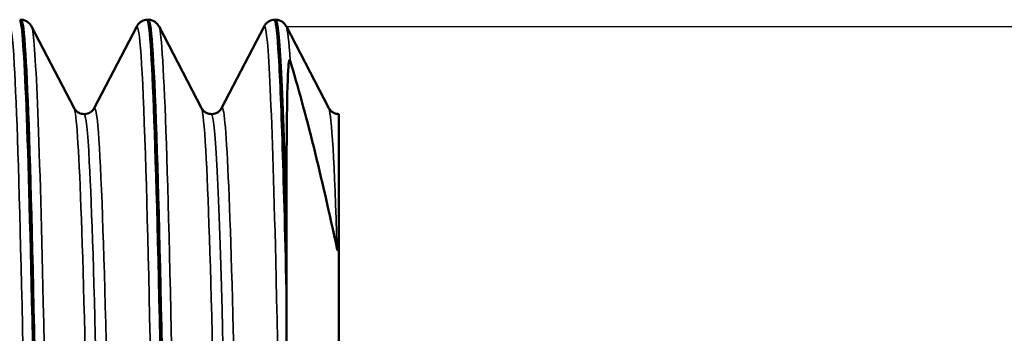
# Model space of a CAD drawing. Header units: millimetres. Extents: x -411 to 1140, y -69 to 356.
# Tile 21 of 25: x 85.76 to 93.5, y 228.97 to 231.44. Entities that reach past the tile are written whole.
import ezdxf

# ---------------------------------------------------------------- set-up
doc = ezdxf.new("R2010")
doc.units = ezdxf.units.MM
for name, color, linetype, lineweight in [('Видимые тонкие (ГОСТ)', 7, 'Continuous', 35), ('Видимый контур (ГОСТ)', 7, 'Continuous', 50), ('Размер (ГОСТ)', 7, 'Continuous', 25)]:
    doc.layers.add(name, color=color, linetype=linetype, lineweight=lineweight)
doc.styles.add('Обычный текст (ГОСТ)', font='GOST Common Italic.ttf')
doc.dimstyles.new('Обычный (ГОСТ)', dxfattribs={"dimtxt": 3.5, "dimasz": 3.5, "dimexe": 1, "dimexo": 0, "dimgap": 0.5, "dimtad": 1, "dimrnd": 1e-08, "dimtxsty": 'Обычный текст (ГОСТ)', "dimblk": 'Filled-1', "dimcen": 0.09, "dimdle": 15, "dimclrd": 256, "dimclre": 256, "dimclrt": 256, "dimazin": 2, "dimtfac": 0.714286, "dimtdec": 3, "dimtmove": 0, "dimatfit": 3, "dimfxl": 1, "dimtolj": 1, "dimlwd": 25, "dimlwe": 25, "dimarcsym": 0})

# ---------------------------------------------------------------- blocks, each defined once
blk = doc.blocks.new('Filled-1')
at = {"color": 0}
for p, q in [((0, 0), (-1, 0.1429)), ((-1, 0.1429), (-1, -0.1429)), ((-1, 0), (0, 0)), ((-1, -0.1429), (0, 0))]:
    blk.add_line(p, q, dxfattribs=at)
at = {"color": 0, "flags": 128}
blk.add_lwpolyline([(-1, -0.1429), (0, 0), (-1, 0.1429), (-1, -0.1429)], dxfattribs=at)
at = {"color": 0}
blk.add_solid([(-1, -0.1429), (0, 0), (-1, 0.1429), (-1, -0.1429)], dxfattribs=at)
blk = doc.blocks.new('*D12')
at = {"layer": 'Defpoints', "color": 0, "linetype": 'Continuous', "transparency": 16777216}
for p in [(87.8608, 231.3831), (87.2787, 206.3938), (106.8702, 206.3938)]:
    blk.add_point(p, dxfattribs=at)
at = {"layer": 'Размер (ГОСТ)', "linetype": 'Continuous', "lineweight": 25, "transparency": 16777216}
for p, q in [((87.8608, 231.3831), (107.8702, 231.3831)), ((106.8702, 227.8831), (106.8702, 209.8938)), ((87.2787, 206.3938), (107.8702, 206.3938))]:
    blk.add_line(p, q, dxfattribs=at)
at = {"layer": 'Размер (ГОСТ)', "linetype": 'Continuous', "lineweight": 25, "transparency": 16777216, "xscale": 3.5, "yscale": 3.5, "zscale": 3.5}
for p, rotation in [((106.8702, 231.3831), 90), ((106.8702, 206.3938), 270)]:
    blk.add_blockref('Filled-1', p, dxfattribs=dict(at, rotation=rotation))
at = {"layer": 'Размер (ГОСТ)', "linetype": 'Continuous', "lineweight": 25, "transparency": 16777216, "insert": (102.7529, 208.7763), "char_height": 3.5, "attachment_point": 1, "rotation": 90, "style": 'Обычный текст (ГОСТ)'}
blk.add_mtext('\\A1; \\fGOST Common|b0|i1;\\H3.5000;M 25\\fAIGDT|b0|i0;\\H3.5000;X\\fGOST Common|b0|i1;\\H3.5000;1.5', dxfattribs=at)

msp = doc.modelspace()

# ---------------------------------------------------------------- linework, layer by layer
at = {"layer": 'Видимые тонкие (ГОСТ)'}
for points, knots in [([(86.1838, 206.4482), (86.1821, 206.4514), (86.1803, 206.4571), (86.1785, 206.4653), (86.1405, 206.6385), (86.1024, 207.9174), (86.0644, 209.9979), (86.0264, 212.0775), (85.9884, 214.9403), (85.9504, 217.9053), (85.9124, 220.8693), (85.8745, 223.9103), (85.8365, 226.3057), (85.7985, 228.7002), (85.7605, 230.4293), (85.7225, 231.0822), (85.7095, 231.3069), (85.6964, 231.4035), (85.6833, 231.3763)], [18.87409, 18.87409, 18.87409, 18.87409, 18.907778, 18.907778, 18.907778, 19.623658, 19.623658, 19.623658, 20.339265, 20.339265, 20.339265, 21.054605, 21.054605, 21.054605, 21.769682, 21.769682, 21.769682, 22.015683, 22.015683, 22.015683, 22.015683]), ([(86.3593, 206.4559), (86.3371, 206.4154), (86.3148, 206.7326), (86.2926, 207.4021), (86.2545, 208.5464), (86.2165, 210.7098), (86.1785, 213.3773), (86.1405, 216.0438), (86.1024, 219.1911), (86.0644, 222.0703), (86.0264, 224.9484), (85.9884, 227.534), (85.9504, 229.2124), (85.9199, 230.5608), (85.8894, 231.3144), (85.8588, 231.3798)], [12.541836, 12.541836, 12.541836, 12.541836, 12.960872, 12.960872, 12.960872, 13.677029, 13.677029, 13.677029, 14.392908, 14.392908, 14.392908, 15.108515, 15.108515, 15.108515, 15.683429, 15.683429, 15.683429, 15.683429]), ([(87.1848, 206.452), (87.1558, 206.514), (87.1268, 207.1946), (87.0978, 208.4221), (87.0601, 210.0178), (87.0224, 212.5245), (86.9846, 215.3543), (86.9469, 218.1837), (86.9092, 221.3128), (86.8715, 224.0079), (86.8319, 226.8355), (86.7924, 229.1571), (86.7528, 230.3777), (86.73, 231.0814), (86.7072, 231.4157), (86.6843, 231.3743)], [12.590905, 12.590905, 12.590905, 12.590905, 13.137302, 13.137302, 13.137302, 13.847583, 13.847583, 13.847583, 14.557787, 14.557787, 14.557787, 15.302926, 15.302926, 15.302926, 15.732498, 15.732498, 15.732498, 15.732498]), ([(87.3603, 206.4541), (87.3483, 206.4287), (87.3362, 206.5092), (87.3242, 206.6992), (87.2864, 207.2934), (87.2487, 208.9538), (87.211, 211.2909), (87.1732, 213.6278), (87.1355, 216.6219), (87.0978, 219.5708), (87.0601, 222.5195), (87.0224, 225.3986), (86.9846, 227.533), (86.9469, 229.6672), (86.9092, 231.0392), (86.8715, 231.3273), (86.8676, 231.357), (86.8637, 231.3751), (86.8598, 231.3819)], [6.258651, 6.258651, 6.258651, 6.258651, 6.485761, 6.485761, 6.485761, 7.196196, 7.196196, 7.196196, 7.906553, 7.906553, 7.906553, 8.616833, 8.616833, 8.616833, 9.327038, 9.327038, 9.327038, 9.400243, 9.400243, 9.400243, 9.400243]), ([(87.8903, 222.7099), (87.8525, 225.5249), (87.8148, 227.9958), (87.777, 229.5424), (87.7465, 230.7941), (87.7159, 231.432), (87.6853, 231.38)], [8.163135, 8.163135, 8.163135, 8.163135, 8.873974, 8.873974, 8.873974, 9.449312, 9.449312, 9.449312, 9.449312]), ([(85.8503, 207.0896), (85.8462, 207.0967), (85.8422, 207.1156), (85.8381, 207.1466), (85.7996, 207.4389), (85.7611, 208.8024), (85.7227, 210.9053), (85.6842, 213.0074), (85.6457, 215.8296), (85.6073, 218.6854), (85.5688, 221.5403), (85.5304, 224.4033), (85.4919, 226.5787), (85.4535, 228.7534), (85.4151, 230.2216), (85.3766, 230.6267), (85.3677, 230.7209), (85.3587, 230.7574), (85.3498, 230.7383)], [18.875418, 18.875418, 18.875418, 18.875418, 18.952038, 18.952038, 18.952038, 19.676604, 19.676604, 19.676604, 20.400905, 20.400905, 20.400905, 21.124946, 21.124946, 21.124946, 21.848733, 21.848733, 21.848733, 22.01701, 22.01701, 22.01701, 22.01701]), ([(86.6929, 207.0964), (86.6777, 207.0654), (86.6625, 207.192), (86.6474, 207.4812), (86.6088, 208.2171), (86.5702, 209.9975), (86.5316, 212.3871), (86.4931, 214.7757), (86.4545, 217.7513), (86.4159, 220.5867), (86.3774, 223.421), (86.3388, 226.0896), (86.3003, 227.9407), (86.2643, 229.6676), (86.2283, 230.6686), (86.1924, 230.742)], [12.540509, 12.540509, 12.540509, 12.540509, 12.82608, 12.82608, 12.82608, 13.552641, 13.552641, 13.552641, 14.278901, 14.278901, 14.278901, 15.004867, 15.004867, 15.004867, 15.682101, 15.682101, 15.682101, 15.682101]), ([(86.8513, 207.0942), (86.8223, 207.1564), (86.7934, 207.8), (86.7644, 208.9628), (86.7254, 210.5292), (86.6864, 213.0216), (86.6474, 215.8177), (86.6088, 218.583), (86.5702, 221.6198), (86.5316, 224.1851), (86.4931, 226.7495), (86.4545, 228.8197), (86.4159, 229.8897), (86.3942, 230.492), (86.3725, 230.7744), (86.3508, 230.7343)], [12.592232, 12.592232, 12.592232, 12.592232, 13.137602, 13.137602, 13.137602, 13.872239, 13.872239, 13.872239, 14.5988, 14.5988, 14.5988, 15.32506, 15.32506, 15.32506, 15.733825, 15.733825, 15.733825, 15.733825]), ([(87.8523, 207.0965), (87.8352, 207.1284), (87.818, 207.3617), (87.8009, 207.7969), (87.7626, 208.7677), (87.7244, 210.7348), (87.6861, 213.2249), (87.6479, 215.7147), (87.6096, 218.7056), (87.5714, 221.4781), (87.5332, 224.2503), (87.4949, 226.7798), (87.4567, 228.4583), (87.4217, 229.9929), (87.3868, 230.8038), (87.3518, 230.7418)], [6.309047, 6.309047, 6.309047, 6.309047, 6.631993, 6.631993, 6.631993, 7.352195, 7.352195, 7.352195, 8.072312, 8.072312, 8.072312, 8.792346, 8.792346, 8.792346, 9.45064, 9.45064, 9.45064, 9.45064]), ([(85.7711, 207.1415), (85.7587, 207.1392), (85.7462, 207.2431), (85.7338, 207.4564), (85.6953, 208.1168), (85.6568, 209.8202), (85.6183, 212.1514), (85.5798, 214.4818), (85.5413, 217.4186), (85.5028, 220.2467), (85.4643, 223.0738), (85.4258, 225.7669), (85.3874, 227.6706), (85.3489, 229.5737), (85.3104, 230.6709), (85.272, 230.6955), (85.2715, 230.6958), (85.2711, 230.6959), (85.2706, 230.6959)], [18.849556, 18.849556, 18.849556, 18.849556, 19.083648, 19.083648, 19.083648, 19.808751, 19.808751, 19.808751, 20.533593, 20.533593, 20.533593, 21.258179, 21.258179, 21.258179, 21.982514, 21.982514, 21.982514, 21.991149, 21.991149, 21.991149, 21.991149]), ([(86.7721, 207.1353), (86.7346, 207.1384), (86.6971, 208.1537), (86.6595, 209.9545), (86.6209, 211.8087), (86.5823, 214.4775), (86.5437, 217.3071), (86.5051, 220.1354), (86.4664, 223.0985), (86.4278, 225.4707), (86.3892, 227.842), (86.3506, 229.6013), (86.312, 230.3182), (86.2986, 230.5687), (86.2851, 230.6911), (86.2716, 230.689)], [12.566371, 12.566371, 12.566371, 12.566371, 13.272833, 13.272833, 13.272833, 14.000204, 14.000204, 14.000204, 14.727274, 14.727274, 14.727274, 15.454047, 15.454047, 15.454047, 15.707963, 15.707963, 15.707963, 15.707963]), ([(87.6939, 207.0889), (87.6913, 207.0837), (87.6887, 207.0832), (87.6861, 207.0876), (87.6479, 207.1525), (87.6096, 208.2813), (87.5714, 210.2024), (87.5332, 212.1233), (87.4949, 214.8195), (87.4567, 217.6426), (87.4184, 220.4654), (87.3802, 223.3903), (87.342, 225.714), (87.3038, 228.0374), (87.2655, 229.7394), (87.2273, 230.4109), (87.216, 230.6094), (87.2047, 230.7173), (87.1934, 230.7369)], [6.257323, 6.257323, 6.257323, 6.257323, 6.306036, 6.306036, 6.306036, 7.026153, 7.026153, 7.026153, 7.746187, 7.746187, 7.746187, 8.466138, 8.466138, 8.466138, 9.186009, 9.186009, 9.186009, 9.398916, 9.398916, 9.398916, 9.398916]), ([(87.7731, 207.142), (87.7486, 207.1456), (87.7241, 207.5609), (87.6995, 208.3685), (87.6613, 209.6295), (87.623, 211.8361), (87.5847, 214.4563), (87.5464, 217.0762), (87.5081, 220.0866), (87.4699, 222.762), (87.4316, 225.4371), (87.3933, 227.7537), (87.355, 229.1537), (87.3275, 230.1588), (87.3001, 230.6851), (87.2726, 230.6906)], [6.283185, 6.283185, 6.283185, 6.283185, 6.744884, 6.744884, 6.744884, 7.465782, 7.465782, 7.465782, 8.186597, 8.186597, 8.186597, 8.907329, 8.907329, 8.907329, 9.424778, 9.424778, 9.424778, 9.424778])]:
    msp.add_open_spline(points, degree=3, knots=knots, dxfattribs=at)
for points in [[(87.8903, 231.1149), (87.8804, 231.2743), (87.8706, 231.3615), (87.8608, 231.3782)], [(88.2599, 229.6325), (88.2381, 230.3201), (88.2162, 230.691), (88.1944, 230.7347)], [(88.274, 230.6959), (88.2739, 230.6959), (88.2737, 230.6959), (88.2736, 230.6959)]]:
    msp.add_open_spline(points, degree=3, dxfattribs=at)
at = {"layer": 'Видимый контур (ГОСТ)'}
for p, q in [((85.765, 231.4372), (85.7772, 231.4372)), ((85.8588, 231.3831), (86.1924, 230.7425)), ((86.3508, 230.7425), (86.6843, 231.3831)), ((86.766, 231.4372), (86.7782, 231.4372)), ((86.8598, 231.3831), (87.1934, 230.7425)), ((87.3518, 230.7425), (87.6853, 231.3831)), ((87.767, 231.4372), (87.7792, 231.4372)), ((87.8608, 231.3831), (88.1944, 230.7425)), ((88.2736, 230.6959), (88.274, 230.6959)), ((88.274, 230.6959), (88.274, 230.6959)), ((88.274, 230.6959), (88.274, 229.7373)), ((87.8612, 229.8173), (87.8612, 229.3116)), ((88.274, 207.1088), (88.274, 229.7373))]:
    msp.add_line(p, q, dxfattribs=at)
for points, knots in [([(85.7648, 231.4358), (85.798, 231.4317), (85.8312, 230.6023), (85.8643, 229.0807), (85.902, 227.351), (85.9397, 224.7412), (85.9774, 221.8623), (86.0166, 218.8643), (86.0559, 215.601), (86.0951, 212.8962), (86.1331, 210.2773), (86.1711, 208.204), (86.2091, 207.1693), (86.2279, 206.6577), (86.2467, 206.4021), (86.2655, 206.4022)], [-21.991912, -21.991912, -21.991912, -21.991912, -21.36759, -21.36759, -21.36759, -20.657915, -20.657915, -20.657915, -19.918891, -19.918891, -19.918891, -19.203343, -19.203343, -19.203343, -18.849556, -18.849556, -18.849556, -18.849556]), ([(86.2778, 206.3949), (86.2739, 206.394), (86.27, 206.4047), (86.2661, 206.4272), (86.2281, 206.6452), (86.1901, 207.9705), (86.1521, 210.0883), (86.1141, 212.2052), (86.0762, 215.0959), (86.0382, 218.0739), (86.0002, 221.0508), (85.9623, 224.0896), (85.9243, 226.4692), (85.8864, 228.8479), (85.8484, 230.5477), (85.8105, 231.1656), (85.7994, 231.346), (85.7883, 231.4337), (85.7772, 231.4315)], [12.565607, 12.565607, 12.565607, 12.565607, 12.639443, 12.639443, 12.639443, 13.354814, 13.354814, 13.354814, 14.069909, 14.069909, 14.069909, 14.784733, 14.784733, 14.784733, 15.499291, 15.499291, 15.499291, 15.707963, 15.707963, 15.707963, 15.707963]), ([(85.7773, 231.4372), (85.7973, 231.436), (85.8155, 231.428), (85.8385, 231.4117), (85.8452, 231.4037), (85.854, 231.3918), (85.8567, 231.3872), (85.8588, 231.3831)], [0, 0, 0, 0, 0.01164957, 0.01164957, 0.02243027, 0.02243027, 0.03155198, 0.03155198, 0.03155198, 0.03155198]), ([(86.6843, 231.3831), (86.6879, 231.39), (86.6927, 231.3987), (86.7096, 231.4152), (86.7173, 231.4214), (86.7382, 231.4322), (86.7517, 231.4364), (86.7658, 231.4372)], [0, 0, 0, 0, 0.01533475, 0.01533475, 0.02331324, 0.02331324, 0.03156881, 0.03156881, 0.03156881, 0.03156881]), ([(86.7658, 231.4362), (86.7695, 231.437), (86.7731, 231.4279), (86.7767, 231.4086), (86.8144, 231.2084), (86.8522, 229.917), (86.8899, 227.8371), (86.9276, 225.759), (86.9652, 222.9111), (87.0029, 219.9599), (87.0409, 216.9857), (87.0789, 213.9315), (87.1168, 211.5226), (87.1547, 209.1206), (87.1926, 207.3802), (87.2304, 206.7128), (87.2424, 206.501), (87.2545, 206.3978), (87.2665, 206.4)], [-15.708727, -15.708727, -15.708727, -15.708727, -15.640371, -15.640371, -15.640371, -14.930204, -14.930204, -14.930204, -14.220676, -14.220676, -14.220676, -13.50561, -13.50561, -13.50561, -12.792573, -12.792573, -12.792573, -12.566371, -12.566371, -12.566371, -12.566371]), ([(87.2788, 206.3958), (87.2468, 206.4004), (87.2147, 207.1743), (87.1826, 208.6056), (87.1449, 210.2865), (87.1072, 212.8603), (87.0695, 215.7244), (87.0318, 218.5882), (86.9942, 221.7186), (86.9565, 224.383), (86.9188, 227.047), (86.8811, 229.2231), (86.8435, 230.4021), (86.8217, 231.0825), (86.8, 231.4262), (86.7782, 231.4276)], [6.282422, 6.282422, 6.282422, 6.282422, 6.886672, 6.886672, 6.886672, 7.596294, 7.596294, 7.596294, 8.30584, 8.30584, 8.30584, 9.01531, 9.01531, 9.01531, 9.424778, 9.424778, 9.424778, 9.424778]), ([(86.7783, 231.4372), (86.7983, 231.436), (86.8165, 231.428), (86.8395, 231.4117), (86.8462, 231.4037), (86.855, 231.3918), (86.8577, 231.3872), (86.8598, 231.3831)], [0, 0, 0, 0, 0.01164957, 0.01164957, 0.02243027, 0.02243027, 0.03155198, 0.03155198, 0.03155198, 0.03155198]), ([(87.6853, 231.3831), (87.6889, 231.39), (87.6937, 231.3987), (87.7106, 231.4152), (87.7183, 231.4214), (87.7392, 231.4322), (87.7527, 231.4364), (87.7668, 231.4372)], [0, 0, 0, 0, 0.01533475, 0.01533475, 0.02331324, 0.02331324, 0.03156881, 0.03156881, 0.03156881, 0.03156881]), ([(87.7668, 231.4321), (87.777, 231.4349), (87.7872, 231.3617), (87.7973, 231.2103), (87.8186, 230.8935), (87.8399, 230.2436), (87.8612, 229.3116)], [-9.4255416, -9.4255416, -9.4255416, -9.4255416, -9.2341209, -9.2341209, -9.2341209, -8.8335312, -8.8335312, -8.8335312, -8.8335312]), ([(87.7793, 231.4372), (87.7993, 231.436), (87.8175, 231.428), (87.8405, 231.4117), (87.8472, 231.4037), (87.856, 231.3918), (87.8587, 231.3872), (87.8608, 231.3831)], [0, 0, 0, 0, 0.01164957, 0.01164957, 0.02243027, 0.02243027, 0.03155198, 0.03155198, 0.03155198, 0.03155198]), ([(87.8612, 229.8173), (87.8615, 230.2139), (87.8626, 230.541), (87.87, 230.9759), (87.8748, 231.0705), (87.8809, 231.1085), (87.8827, 231.1201), (87.8858, 231.1219), (87.8863, 231.122), (87.8871, 231.1215), (87.8873, 231.1213), (87.8876, 231.121), (87.8877, 231.1209), (87.8879, 231.1206), (87.8879, 231.1205), (87.8881, 231.1203), (87.8881, 231.1202), (87.8883, 231.1199), (87.8884, 231.1198), (87.8885, 231.1194), (87.8886, 231.1192), (87.8889, 231.1186), (87.8891, 231.1181), (87.8897, 231.1167), (87.89, 231.1158), (87.8903, 231.1149)], [-0.214282, -0.214282, -0.214282, -0.214282, -0.1003112, -0.1003112, -0.0132673, -0.0132673, -0.0030182, -0.0030182, -0.001735, -0.001735, -0.0013816, -0.0013816, -0.0012393, -0.0012393, -0.0011594, -0.0011594, -0.001094, -0.001094, -0.0010205, -0.0010205, -0.0009063, -0.0009063, -0.0006226, -0.0006226, 0, 0, 0, 0]), ([(87.8903, 231.1149), (87.9511, 230.9144), (88.0127, 230.6882), (88.136, 230.192), (88.1975, 229.9235), (88.2599, 229.6325)], [-0.2870716, -0.2870716, -0.2870716, -0.2870716, -0.1417722, -0.1417722, 0, 0, 0, 0]), ([(86.1924, 230.7425), (86.1947, 230.7381), (86.1983, 230.7309), (86.2143, 230.7156), (86.2221, 230.7096), (86.2434, 230.6995), (86.2574, 230.6959), (86.2716, 230.6959)], [0, 0, 0, 0, 0.01565256, 0.01565256, 0.02384879, 0.02384879, 0.03235176, 0.03235176, 0.03235176, 0.03235176]), ([(86.2716, 230.6959), (86.2914, 230.6959), (86.3104, 230.7033), (86.333, 230.7184), (86.3392, 230.7255), (86.3455, 230.7337), (86.3471, 230.7361), (86.3494, 230.7399), (86.3502, 230.7413), (86.3508, 230.7425)], [0, 0, 0, 0, 0.0119233, 0.0119233, 0.02240797, 0.02240797, 0.02796471, 0.02796471, 0.03234077, 0.03234077, 0.03234077, 0.03234077]), ([(87.1934, 230.7425), (87.1957, 230.7381), (87.1993, 230.7309), (87.2153, 230.7156), (87.2231, 230.7096), (87.2444, 230.6995), (87.2584, 230.6959), (87.2726, 230.6959)], [0, 0, 0, 0, 0.01565256, 0.01565256, 0.02384879, 0.02384879, 0.03235176, 0.03235176, 0.03235176, 0.03235176]), ([(87.2726, 230.6959), (87.2924, 230.6959), (87.3114, 230.7033), (87.334, 230.7184), (87.3402, 230.7255), (87.3465, 230.7337), (87.3481, 230.7361), (87.3504, 230.7399), (87.3512, 230.7413), (87.3518, 230.7425)], [0, 0, 0, 0, 0.0119233, 0.0119233, 0.02240797, 0.02240797, 0.02796471, 0.02796471, 0.03234077, 0.03234077, 0.03234077, 0.03234077]), ([(88.1944, 230.7425), (88.1967, 230.7381), (88.2003, 230.7309), (88.2163, 230.7156), (88.2241, 230.7096), (88.2454, 230.6995), (88.2594, 230.6959), (88.2736, 230.6959)], [0, 0, 0, 0, 0.01565256, 0.01565256, 0.02384879, 0.02384879, 0.03235176, 0.03235176, 0.03235176, 0.03235176]), ([(88.2599, 229.6325), (88.2601, 229.6316), (88.2604, 229.6306), (88.2608, 229.629), (88.261, 229.6283), (88.2614, 229.6274), (88.2615, 229.6271), (88.2617, 229.6266), (88.2618, 229.6265), (88.2619, 229.6262), (88.262, 229.6261), (88.2621, 229.6258), (88.2622, 229.6257), (88.2624, 229.6255), (88.2625, 229.6254), (88.2628, 229.6252), (88.263, 229.6252), (88.2643, 229.6255), (88.2654, 229.6291), (88.2686, 229.6469), (88.2705, 229.673), (88.2727, 229.7098), (88.2733, 229.723), (88.274, 229.7373)], [-0.6484182, -0.6484182, -0.6484182, -0.6484182, -0.6413278, -0.6413278, -0.6367861, -0.6367861, -0.6349643, -0.6349643, -0.6339456, -0.6339456, -0.6331156, -0.6331156, -0.632186, -0.632186, -0.6307459, -0.6307459, -0.6272773, -0.6272773, -0.6032535, -0.6032535, -0.5395876, -0.5395876, -0.5089182, -0.5089182, -0.5089182, -0.5089182]), ([(87.8903, 222.7099), (87.881, 224.0284), (87.8746, 225.2706), (87.8649, 227.5274), (87.8618, 228.5191), (87.8612, 229.3116)], [-0.8399334, -0.8399334, -0.8399334, -0.8399334, -0.426059, -0.426059, 0, 0, 0, 0])]:
    msp.add_open_spline(points, degree=3, knots=knots, dxfattribs=at)
msp.add_open_spline([(87.8612, 229.8173), (87.8338, 230.8733), (87.8065, 231.4264), (87.7792, 231.432)], degree=3, dxfattribs=at)

# ---------------------------------------------------------------- dimensions: what is measured, and where the dimension line sits
at = {"layer": 'Размер (ГОСТ)', "linetype": 'Continuous', "lineweight": 25}
dim = msp.add_linear_dim(base=(106.8702, 206.3938), p1=(87.8608, 231.3831), p2=(87.2787, 206.3938), angle=90, text=' \\fGOST Common|b0|i1;\\H3.5000;M 25\\fAIGDT|b0|i0;\\H3.5000;X\\fGOST Common|b0|i1;\\H3.5000;1.5', dimstyle='Обычный (ГОСТ)', override={"dimgap": 0.5, "dimdec": 2, "dimtol": 0, "dimlim": 0, "dimtp": 0, "dimtm": 0, "dimtdec": 3, "dimtofl": 0, "dimatfit": 1}, dxfattribs=at)
dim.commit()
dim.dimension.update_dxf_attribs({"geometry": '*D12', "text_midpoint": (106.8702, 218.8884), "dimtype": 160})

doc.saveas('drawing.dxf')
